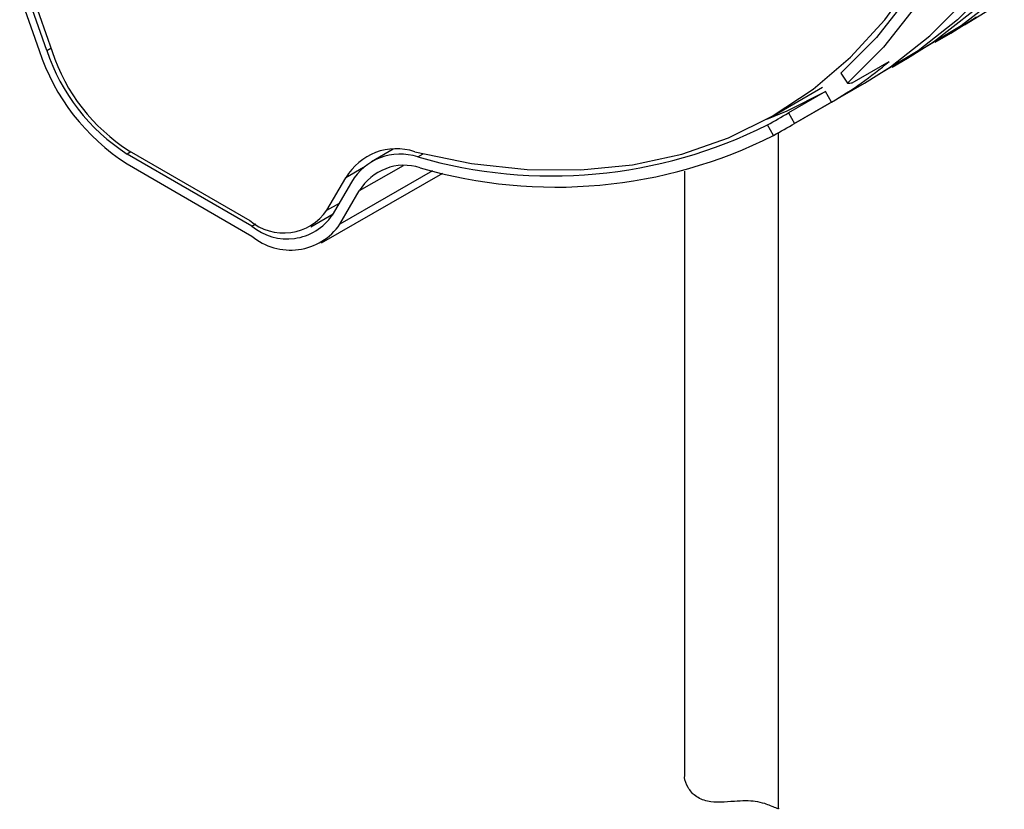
# Model space of a CAD drawing. Header units: millimetres. Extents: x 15 to 415, y 5 to 292.
# Tile 54 of 57: x 345 to 364, y 221 to 236. Entities that reach past the tile are written whole.
import ezdxf

# ---------------------------------------------------------------- set-up
doc = ezdxf.new("R2010")
doc.units = ezdxf.units.MM

msp = doc.modelspace()

# ---------------------------------------------------------------- linework, layer by layer
at = {"color": 7, "linetype": 'Continuous', "lineweight": 25}
for p, q in [((345.39179, 236.195656), (345.761939, 235.131585)), ((345.90936, 235.131978), (345.539211, 236.196049)), ((345.649536, 236.152364), (346.011476, 235.110665)), ((362.91192, 235.289039), (363.206547, 235.459203)), ((362.086962, 234.81258), (362.38159, 234.982744)), ((361.323248, 234.511618), (362.030355, 234.920012)), ((361.106564, 234.697104), (361.234703, 234.503071)), ((359.810715, 233.882857), (360.753524, 234.427381)), ((360.202417, 233.724152), (361.556632, 234.506285)), ((360.811029, 234.345119), (360.103923, 233.936725)), ((360.927805, 234.143109), (360.811029, 234.345119)), ((360.927805, 234.143109), (360.220698, 233.734716)), ((360.103923, 233.936725), (360.220698, 233.734716)), ((359.817259, 233.50428), (359.70047, 233.706312)), ((359.911974, 220.634706), (359.911974, 233.557873)), ((349.835402, 231.770042), (347.446748, 233.149622)), ((347.486121, 233.208517), (349.796028, 231.874418)), ((352.536939, 233.241035), (352.124782, 233.002991)), ((347.446748, 232.95914), (349.835402, 231.57956)), ((351.16909, 231.447301), (353.486506, 232.785737)), ((351.270673, 232.073188), (351.632613, 232.696806)), ((358.111974, 232.824509), (358.111974, 221.275612)), ((351.742939, 232.613053), (351.37279, 231.976545)), ((351.52021, 231.805865), (351.890359, 232.442373)), ((350.963006, 231.758691), (351.389268, 232.004882))]:
    msp.add_line(p, q, dxfattribs=at)
at = {"color": 8, "linetype": 'Continuous', "lineweight": 25}
for p, q in [((345.90936, 235.131978), (345.988242, 235.177537)), ((347.517421, 233.19044), (347.446748, 233.149622)), ((353.010344, 233.093799), (353.114123, 233.153737)), ((351.968656, 232.890889), (351.632613, 232.696806)), ((352.727526, 232.925883), (351.890359, 232.442373)), ((353.29107, 232.828634), (351.52021, 231.805865)), ((351.270673, 232.073188), (351.509055, 232.210866)), ((349.835402, 231.770042), (349.910015, 231.813135))]:
    msp.add_line(p, q, dxfattribs=at)
at = {"color": 7, "linetype": 'Continuous', "lineweight": 25, "flags": 128}
for points in [[(352.949801, 233.193728), (354.039565, 232.970972), (355.100935, 232.854727), (356.12833, 232.845604), (357.116346, 232.943652), (358.059787, 233.148354), (358.95369, 233.458635), (359.793355, 233.872861), (360.574366, 234.388856), (361.292614, 235.003904), (361.944322, 235.714771), (362.526062, 236.517718)], [(364.023067, 236.401992), (363.336136, 235.714251), (362.582857, 235.125233), (361.818692, 234.664809)], [(362.395773, 236.155897), (361.785852, 235.379421), (361.106564, 234.697104)], [(361.556632, 234.506285), (362.052527, 234.818938), (362.805806, 235.407956), (363.492737, 236.095697)], [(364.161094, 236.19071), (363.407815, 235.601692), (362.64365, 235.141268)], [(364.232772, 236.078151), (363.468608, 235.617726)], [(362.537798, 235.976896), (361.921303, 235.192395), (361.234703, 234.503071)], [(362.38159, 234.982744), (362.877484, 235.295397), (363.630764, 235.884415)], [(363.206547, 235.459203), (363.702442, 235.771856)], [(359.688243, 233.813657), (360.078353, 233.972926), (360.811029, 234.345119)]]:
    msp.add_lwpolyline(points, dxfattribs=at)
at = {"color": 7, "linetype": 'Continuous', "lineweight": 25}
for centre, radius, start, end in [((349.679916, 236.430579), 4.127703, 198.3427884, 237.2469158), ((349.484514, 236.31731), 3.766529, 198.3427884, 237.2469158), ((349.440338, 236.246213), 3.612002, 198.3234963, 237.2459357), ((357.103707, 240.740919), 7.625931, 300.0966329, 310.2436148), ((355.574446, 241.930051), 9.200759, 253.818339, 296.643891), ((355.646539, 241.811812), 9.295697, 253.8171189, 296.6585171), ((352.598199, 232.131527), 1.118882, 71.6847929, 149.6541558), ((352.675041, 232.066746), 1.080401, 71.9196468, 149.6253646), ((352.747465, 231.940022), 0.993472, 71.9196468, 149.6253646), ((350.442545, 232.647475), 1.007771, 230.0938594, 325.2596228), ((350.50965, 232.576427), 1.051127, 230.0997402, 325.2007123), ((350.574304, 232.463269), 1.15192, 230.0997402, 325.2007123)]:
    msp.add_arc(centre, radius, start, end, dxfattribs=at)
for major_axis, ratio, start_param, end_param in [((-13.085729, 18.612134), 0.233193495, 3.002553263, 3.017259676), ((27.067384, 15.653814), 0.717454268, 4.697391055, 4.712250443), ((27.348917, 15.816632), 0.717454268, 4.69754403, 4.712250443)]:
    msp.add_ellipse((348.876777, 253.358504), major_axis=major_axis, ratio=ratio, start_param=start_param, end_param=end_param, dxfattribs=at)
for points, knots in [([(359.64837, 220.721123), (359.592597, 220.736062), (359.492256, 220.76294), (359.28528, 220.776597), (359.05176, 220.764096), (358.799212, 220.742929), (358.539443, 220.755915), (358.317041, 220.851419), (358.172121, 221.024188), (358.109494, 221.184071), (358.117096, 221.258359), (358.118847, 221.275474)], [0, 0, 0, 0, 0.124371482, 0.223754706, 0.323457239, 0.445199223, 0.570261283, 0.711011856, 0.832733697, 0.961464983, 1, 1, 1, 1]), ([(359.910975, 220.634635), (359.911304, 220.634134), (359.925881, 220.611948), (359.86034, 220.640639), (359.725833, 220.691711), (359.64837, 220.721123)], [0, 0, 0, 0, 0.009685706, 0.429680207, 1, 1, 1, 1])]:
    msp.add_open_spline(points, degree=3, knots=knots, dxfattribs=at)

doc.saveas('drawing.dxf')
